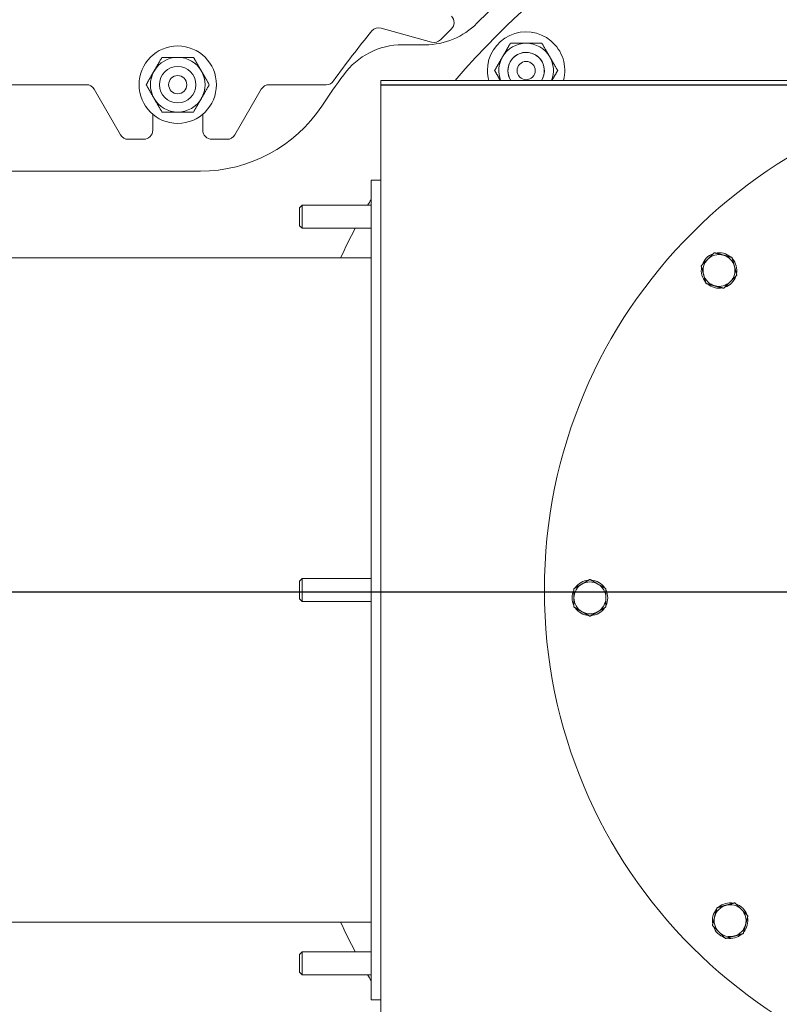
# Model space of a CAD drawing. Header units: inches. Extents: x 1 to 669, y 0 to 417.
# Tile 174 of 256: x 91 to 101, y 363 to 376. Entities that reach past the tile are written whole.
import ezdxf

# ---------------------------------------------------------------- set-up
doc = ezdxf.new("R2010")
doc.units = ezdxf.units.IN
doc.header["$LTSCALE"] = 12
doc.header["$MEASUREMENT"] = 0
doc.layers.get('0').update_dxf_attribs({"linetype": 'CONTINUOUS'})
doc.layers.add('D', color=2, linetype='CONTINUOUS')
doc.layers.add('X', color=1, linetype='CONTINUOUS')
doc.layers.add('Leader', color=41, linetype='CONTINUOUS', lineweight=13)
doc.styles.get("Standard").update_dxf_attribs({"font": 'SIMPLEX.SHX', "width": 0.875})
doc.dimstyles.new('STANDARD$0', dxfattribs={"dimscale": 32, "dimtxt": 0.09375, "dimasz": 0.0625, "dimexe": 0.03125, "dimexo": 0.03125, "dimgap": 0.03125, "dimtad": 1, "dimtih": 1, "dimtoh": 1, "dimdec": 4, "dimzin": 12, "dimdsep": 46, "dimlunit": 5, "dimtxsty": 'Standard', "dimcen": -0.03125, "dimclrd": 256, "dimclre": 256, "dimclrt": 256, "dimadec": 0, "dimazin": 0, "dimtfac": 0.875, "dimtdec": 4, "dimtofl": 0, "dimtmove": 0, "dimatfit": 3, "dimfxl": 0, "dimtolj": 1, "dimtzin": 12, "dimlwd": 13, "dimlwe": 13, "dimarcsym": 0})

# ---------------------------------------------------------------- blocks, each defined once
blk = doc.blocks.new('*D15')
at = {"layer": 'D', "linetype": 'Continuous', "lineweight": 13}
for p, q in [((140.326, 367.083), (140.326, 305.468)), ((43.588, 363.264), (43.588, 305.468)), ((45.588, 306.468), (138.326, 306.468))]:
    blk.add_line(p, q, dxfattribs=at)
at = {"layer": 'D', "linetype": 'Continuous'}
for points in [[(45.588, 306.802), (45.588, 306.135), (43.588, 306.468)], [(138.326, 306.802), (138.326, 306.135), (140.326, 306.468)]]:
    blk.add_solid(points, dxfattribs=at)
at = {"layer": 'D', "linetype": 'Continuous', "lineweight": -3, "insert": (88.161, 308.968), "char_height": 3, "attachment_point": 5}
blk.add_mtext('\\A1;97{}{\\C2;%%p1}', dxfattribs=at)
blk = doc.blocks.new('*D20')
at = {"layer": 'D', "linetype": 'Continuous', "lineweight": 13}
for p, q in [((76.764, 367.461), (76.764, 312.241)), ((132.764, 367.461), (132.764, 312.241)), ((130.764, 313.241), (78.764, 313.241))]:
    blk.add_line(p, q, dxfattribs=at)
at = {"layer": 'D', "linetype": 'Continuous'}
for points in [[(78.764, 313.575), (78.764, 312.908), (76.764, 313.241)], [(130.764, 313.575), (130.764, 312.908), (132.764, 313.241)]]:
    blk.add_solid(points, dxfattribs=at)
at = {"layer": 'D', "linetype": 'Continuous', "lineweight": -3, "insert": (97.203, 315.741), "char_height": 3, "attachment_point": 5}
blk.add_mtext('\\A1;56', dxfattribs=at)

msp = doc.modelspace()

# ---------------------------------------------------------------- linework, layer by layer
at = {"lineweight": 0}
for p, q in [((95.58739, 376.20389), (96.27875, 376.01166)), ((96.39979, 376.04287), (96.54902, 376.18931)), ((95.87878, 375.97373), (96.19022, 375.97373)), ((87.42284, 375.42594), (91.53748, 375.42594)), ((94.04784, 375.42594), (94.83107, 375.42594)), ((91.64573, 375.36344), (92.00658, 374.73844)), ((93.57874, 374.73844), (93.93959, 375.36344)), ((92.44893, 374.80094), (92.44893, 375.02055)), ((93.13639, 375.02055), (93.13639, 374.80094)), ((92.11483, 374.67594), (92.32393, 374.67594)), ((93.26139, 374.67594), (93.47049, 374.67594)), ((77.36042, 374.23844), (93.10444, 374.23844))]:
    msp.add_line(p, q, dxfattribs=at)
for centre, radius in [((92.79266, 375.42594), 0.5315), ((92.79266, 375.42594), 0.25014), ((92.79266, 375.42594), 0.25), ((97.57616, 375.61975), 0.125), ((92.79266, 375.42594), 0.125)]:
    msp.add_circle(centre, radius, dxfattribs=at)
for centre, radius, start, end in [((104.76366, 368.48844), 28, 191.850407, 65.469438), ((104.76366, 368.48844), 28, 114.530562, 168.149593), ((104.76366, 368.48844), 11.0625, 287.515572, 135.296106), ((104.76366, 368.48844), 10.75, 0, 139.39314), ((96.46148, 376.27853), 0.125, 314.458076, 44.458076), ((95.5539, 376.08346), 0.125, 74.461924, 140.488607), ((96.19022, 376.97373), 1, 270, 315.296106), ((104.76366, 368.48844), 12.0625, 140.488607, 144.585518), ((97.57616, 375.61975), 0.5315, 345.341266, 180), ((95.87878, 374.97373), 1, 90, 143.873427), ((96.31224, 376.13209), 0.125, 254.458076, 314.458076), ((97.57616, 375.61975), 0.375, 90, 150), ((97.57616, 375.61975), 0.375, 30, 90), ((92.79266, 375.42594), 0.375, 90, 150), ((92.79266, 375.42594), 0.375, 30, 90), ((97.57616, 375.61975), 0.375, 150, 201.018668), ((97.57616, 375.61975), 0.25014, 90, 212.528291), ((97.57616, 375.61975), 0.25, 327.451852, 180), ((97.57616, 375.61975), 0.25014, 327.471709, 90), ((97.57616, 375.61975), 0.375, 338.981332, 30), ((92.79266, 375.42594), 0.375, 150, 210), ((92.79266, 375.42594), 0.375, 330, 30), ((104.76366, 368.48844), 12, 143.873427, 146.387625), ((97.57616, 375.61975), 0.5315, 180, 194.658734), ((97.57616, 375.61975), 0.25, 180, 212.548148), ((91.53748, 375.30094), 0.125, 30, 90), ((94.04784, 375.30094), 0.125, 90, 150), ((94.83107, 375.55094), 0.125, 270, 324.585518), ((92.79266, 375.42594), 0.375, 210, 270), ((92.79266, 375.42594), 0.375, 270, 330), ((93.10444, 376.23844), 2, 270, 326.387625), ((92.11483, 374.80094), 0.125, 210, 270), ((92.32393, 374.80094), 0.125, 270, 0.000003), ((93.26139, 374.80094), 0.125, 179.999997, 270), ((93.47049, 374.80094), 0.125, 270, 330), ((104.76366, 368.48844), 10.75, 150.071785, 150.575314), ((104.76366, 368.48844), 10.75, 152.470238, 154.902027), ((104.76366, 368.48844), 10.75, 205.097977, 207.529762), ((104.76366, 368.48844), 10.75, 209.424686, 209.928215)]:
    msp.add_arc(centre, radius, start, end, dxfattribs=at)
for points, weights in [([(97.2514, 375.80725), (97.30164, 375.89427), (97.35965, 375.99475)], [1, 1.0379548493, 1]), ([(97.35965, 375.99475), (97.47568, 375.99475), (97.57616, 375.99475)], [1, 1.0379548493, 1]), ([(97.57616, 375.99475), (97.67664, 375.99475), (97.79267, 375.99475)], [1, 1.0379548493, 1]), ([(97.79267, 375.99475), (97.85068, 375.89427), (97.90092, 375.80725)], [1, 1.0379548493, 1]), ([(92.4679, 375.61344), (92.51814, 375.70046), (92.57615, 375.80094)], [1, 1.0379548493, 1]), ([(92.57615, 375.80094), (92.69218, 375.80094), (92.79266, 375.80094)], [1, 1.0379548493, 1]), ([(92.79266, 375.80094), (92.89314, 375.80094), (93.00917, 375.80094)], [1, 1.0379548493, 1]), ([(93.00917, 375.80094), (93.06718, 375.70046), (93.11742, 375.61344)], [1, 1.0379548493, 1]), ([(97.14315, 375.61975), (97.20116, 375.72023), (97.2514, 375.80725)], [1, 1.0379548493, 1]), ([(97.90092, 375.80725), (97.95116, 375.72023), (98.00917, 375.61975)], [1, 1.0379548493, 1]), ([(92.35965, 375.42594), (92.41766, 375.52643), (92.4679, 375.61344)], [1, 1.0379548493, 1]), ([(93.11742, 375.61344), (93.16766, 375.52643), (93.22567, 375.42594)], [1, 1.0379548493, 1]), ([(97.2208, 375.48524), (97.18451, 375.54811), (97.14315, 375.61975)], [1.01577848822, 1.02676893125, 1]), ([(98.00917, 375.61975), (97.96781, 375.54811), (97.93152, 375.48524)], [1, 1.02676893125, 1.01577848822]), ([(92.4679, 375.23844), (92.41766, 375.32546), (92.35965, 375.42594)], [1, 1.0379548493, 1]), ([(93.22567, 375.42594), (93.16766, 375.32546), (93.11742, 375.23844)], [1, 1.0379548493, 1]), ([(92.57615, 375.05094), (92.51814, 375.15143), (92.4679, 375.23844)], [1, 1.0379548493, 1]), ([(93.11742, 375.23844), (93.06718, 375.15143), (93.00917, 375.05094)], [1, 1.0379548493, 1]), ([(92.79266, 375.05094), (92.69218, 375.05094), (92.57615, 375.05094)], [1, 1.0379548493, 1]), ([(93.00917, 375.05094), (92.89314, 375.05094), (92.79266, 375.05094)], [1, 1.0379548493, 1])]:
    msp.add_rational_spline(points, weights, degree=2, dxfattribs=at)
at = {"layer": 'Leader', "linetype": 'Continuous', "lineweight": -3}
msp.add_line((103.38866, 368.46055), (72.55474, 368.46055), dxfattribs=at)
at = {"layer": 'X', "lineweight": 0}
for p, q in [((104.44116, 375.41844), (95.58166, 375.41844)), ((95.58166, 375.41844), (95.58166, 374.11344)), ((95.58316, 375.48524), (104.76366, 375.48524)), ((95.58316, 375.42594), (95.58316, 375.48524)), ((95.58316, 375.42594), (104.76366, 375.42594)), ((95.44716, 362.86344), (95.44716, 374.11344)), ((95.44716, 374.11344), (95.58166, 374.11344)), ((95.58166, 362.86344), (95.58166, 374.11344)), ((94.46616, 373.73664), (94.49921, 373.76969)), ((94.49921, 373.45719), (94.49921, 373.76969)), ((94.49921, 373.76969), (95.44716, 373.76969)), ((94.46616, 373.49024), (94.46616, 373.73664)), ((94.46616, 373.49024), (94.49921, 373.45719)), ((94.49921, 373.45719), (95.44716, 373.45719)), ((73.89616, 373.04824), (95.44716, 373.04824)), ((100.3821, 373.05973), (100.38266, 373.06039)), ((100.40902, 373.03281), (100.40968, 373.03337)), ((94.46616, 368.61164), (94.49921, 368.64469)), ((94.49921, 368.33219), (94.49921, 368.64469)), ((94.49921, 368.64469), (95.44716, 368.64469)), ((98.43304, 368.6226), (98.43297, 368.62346)), ((98.47112, 368.6226), (98.47118, 368.62346)), ((94.46616, 368.36524), (94.46616, 368.61164)), ((94.46616, 368.36524), (94.49921, 368.33219)), ((94.49921, 368.33219), (95.44716, 368.33219)), ((100.19237, 364.10689), (100.19172, 364.10745)), ((100.21929, 364.13381), (100.21873, 364.13447)), ((73.89616, 363.92864), (95.44716, 363.92864)), ((94.46616, 363.48664), (94.49921, 363.51969)), ((94.46616, 363.24024), (94.46616, 363.48664)), ((94.49921, 363.20719), (94.49921, 363.51969)), ((94.49921, 363.51969), (95.44716, 363.51969)), ((94.46616, 363.24024), (94.49921, 363.20719)), ((94.49921, 363.20719), (95.44716, 363.20719)), ((95.44716, 362.86344), (95.58166, 362.86344)), ((95.58166, 362.86344), (95.58166, 361.55844))]:
    msp.add_line(p, q, dxfattribs=at)
msp.add_circle((104.76366, 368.48844), 6.9375, dxfattribs=at)
for centre, radius, start, end in [((104.76366, 368.48844), 10.75, 139.808165, 139.860474), ((97.57616, 375.61975), 0.5315, 201.384952, 202.255858), ((97.57616, 375.61975), 0.375, 211.118209, 212.466434), ((97.57616, 375.61975), 0.25014, 230.785741, 233.588134), ((97.57616, 375.61975), 0.25, 230.823908, 233.630362), ((97.57616, 375.61975), 0.25, 306.369638, 309.176092), ((97.57616, 375.61975), 0.25014, 306.411866, 309.214259), ((97.57616, 375.61975), 0.375, 327.533566, 328.881791), ((97.57616, 375.61975), 0.5315, 337.744142, 338.615048), ((100.22452, 372.87523), 0.2435, 109.077212, 160.922788), ((100.22452, 372.87523), 0.219, 75, 135), ((100.22452, 372.87523), 0.2435, 49.5, 100.922788), ((100.22452, 372.87523), 0.219, 15, 75), ((100.22452, 372.87523), 0.219, 135, 195), ((100.22452, 372.87523), 0.2435, 349.077212, 40.5), ((100.22452, 372.87523), 0.2435, 169.077212, 220.922788), ((100.22452, 372.87523), 0.219, 195, 255), ((100.22452, 372.87523), 0.219, 315, 15), ((100.22452, 372.87523), 0.2435, 229.077212, 280.922788), ((100.22452, 372.87523), 0.219, 255, 315), ((100.22452, 372.87523), 0.2435, 289.077212, 340.922788), ((98.45208, 368.38072), 0.2435, 94.5, 145.922788), ((98.45208, 368.38072), 0.2435, 34.077212, 85.5), ((98.45208, 368.38072), 0.2435, 154.077212, 205.922788), ((98.45208, 368.38072), 0.219, 120, 180), ((98.45208, 368.38072), 0.219, 60, 120), ((98.45208, 368.38072), 0.219, 0, 60), ((98.45208, 368.38072), 0.2435, 334.077212, 25.922788), ((98.45208, 368.38072), 0.219, 180, 240), ((98.45208, 368.38072), 0.219, 300, 0), ((98.45208, 368.38072), 0.2435, 214.077212, 265.922788), ((98.45208, 368.38072), 0.2435, 274.077212, 325.922788), ((98.45208, 368.38072), 0.219, 240, 300), ((100.37687, 363.94931), 0.219, 105, 165), ((100.37687, 363.94931), 0.2435, 79.077212, 130.5), ((100.37687, 363.94931), 0.219, 45, 105), ((100.37687, 363.94931), 0.2435, 19.077212, 70.922788), ((100.37687, 363.94931), 0.2435, 139.5, 190.922788), ((100.37687, 363.94931), 0.219, 345, 45), ((100.37687, 363.94931), 0.219, 165, 225), ((100.37687, 363.94931), 0.219, 285, 345), ((100.37687, 363.94931), 0.2435, 319.077212, 10.922788), ((100.37687, 363.94931), 0.2435, 199.077212, 250.922788), ((100.37687, 363.94931), 0.219, 225, 285), ((100.37687, 363.94931), 0.2435, 259.077212, 310.922788)]:
    msp.add_arc(centre, radius, start, end, dxfattribs=at)
for points, weights in [([(97.25937, 375.41844), (97.2572, 375.4222), (97.25504, 375.42594)], [1.00536878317, 1.00402971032, 1.00255887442]), ([(97.89728, 375.42594), (97.89512, 375.4222), (97.89295, 375.41844)], [1.00255887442, 1.00402971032, 1.00536878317]), ([(100.15907, 373.11949), (100.11116, 373.07158), (100.06967, 373.03009)], [1.76277349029, 1.89912449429, 1.89912449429]), ([(100.2812, 373.08677), (100.22452, 373.10196), (100.15907, 373.11949)], [1.89912449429, 1.89912449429, 1.76277349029]), ([(100.40334, 373.05404), (100.33789, 373.07158), (100.2812, 373.08677)], [1.76277349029, 1.89912449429, 1.89912449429]), ([(100.06967, 373.03009), (100.02817, 372.98859), (99.98026, 372.94068)], [1.89912449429, 1.89912449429, 1.76277349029]), ([(99.98026, 372.94068), (99.9978, 372.87523), (100.01298, 372.81855)], [1.76277349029, 1.89912449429, 1.89912449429]), ([(100.43606, 372.93191), (100.42087, 372.98859), (100.40334, 373.05404)], [1.89912449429, 1.89912449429, 1.76277349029]), ([(100.01298, 372.81855), (100.02817, 372.76187), (100.04571, 372.69642)], [1.89912449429, 1.89912449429, 1.76277349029]), ([(100.37938, 372.72037), (100.42087, 372.76187), (100.46879, 372.80978)], [1.89912449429, 1.89912449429, 1.76277349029]), ([(100.46879, 372.80978), (100.45125, 372.87523), (100.43606, 372.93191)], [1.76277349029, 1.89912449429, 1.89912449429]), ([(100.04571, 372.69642), (100.11116, 372.67888), (100.16784, 372.66369)], [1.76277349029, 1.89912449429, 1.89912449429]), ([(100.28997, 372.63097), (100.33789, 372.67888), (100.37938, 372.72037)], [1.76277349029, 1.89912449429, 1.89912449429]), ([(100.16784, 372.66369), (100.22452, 372.6485), (100.28997, 372.63097)], [1.89912449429, 1.89912449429, 1.76277349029]), ([(98.45208, 368.63359), (98.3934, 368.59972), (98.34258, 368.57038)], [1.76277349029, 1.89912449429, 1.89912449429]), ([(98.56158, 368.57038), (98.51076, 368.59972), (98.45208, 368.63359)], [1.89912449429, 1.89912449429, 1.76277349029]), ([(98.34258, 368.57038), (98.29176, 368.54103), (98.23308, 368.50716)], [1.89912449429, 1.89912449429, 1.76277349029]), ([(98.23308, 368.50716), (98.23308, 368.4394), (98.23308, 368.38072)], [1.76277349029, 1.89912449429, 1.89912449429]), ([(98.67108, 368.50716), (98.6124, 368.54103), (98.56158, 368.57038)], [1.76277349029, 1.89912449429, 1.89912449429]), ([(98.67108, 368.38072), (98.67108, 368.4394), (98.67108, 368.50716)], [1.89912449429, 1.89912449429, 1.76277349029]), ([(98.23308, 368.38072), (98.23308, 368.32203), (98.23308, 368.25428)], [1.89912449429, 1.89912449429, 1.76277349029]), ([(98.67108, 368.25428), (98.67108, 368.32203), (98.67108, 368.38072)], [1.76277349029, 1.89912449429, 1.89912449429]), ([(98.23308, 368.25428), (98.29176, 368.2204), (98.34258, 368.19106)], [1.76277349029, 1.89912449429, 1.89912449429]), ([(98.56158, 368.19106), (98.6124, 368.2204), (98.67108, 368.25428)], [1.89912449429, 1.89912449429, 1.76277349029]), ([(98.34258, 368.19106), (98.3934, 368.16172), (98.45208, 368.12784)], [1.89912449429, 1.89912449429, 1.76277349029]), ([(98.45208, 368.12784), (98.51076, 368.16172), (98.56158, 368.19106)], [1.76277349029, 1.89912449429, 1.89912449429]), ([(100.32019, 364.16084), (100.26351, 364.14566), (100.19806, 364.12812)], [1.89912449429, 1.89912449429, 1.76277349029]), ([(100.44232, 364.19357), (100.37687, 364.17603), (100.32019, 364.16084)], [1.76277349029, 1.89912449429, 1.89912449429]), ([(100.53173, 364.10416), (100.49024, 364.14566), (100.44232, 364.19357)], [1.89912449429, 1.89912449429, 1.76277349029]), ([(100.19806, 364.12812), (100.18052, 364.06267), (100.16534, 364.00599)], [1.76277349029, 1.89912449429, 1.89912449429]), ([(100.62114, 364.01476), (100.57322, 364.06267), (100.53173, 364.10416)], [1.76277349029, 1.89912449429, 1.89912449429]), ([(100.16534, 364.00599), (100.15015, 363.94931), (100.13261, 363.88386)], [1.89912449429, 1.89912449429, 1.76277349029]), ([(100.55569, 363.77049), (100.57322, 363.83594), (100.58841, 363.89263)], [1.76277349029, 1.89912449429, 1.89912449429]), ([(100.58841, 363.89263), (100.6036, 363.94931), (100.62114, 364.01476)], [1.89912449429, 1.89912449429, 1.76277349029]), ([(100.13261, 363.88386), (100.18052, 363.83594), (100.22202, 363.79445)], [1.76277349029, 1.89912449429, 1.89912449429]), ([(100.22202, 363.79445), (100.26351, 363.75296), (100.31142, 363.70504)], [1.89912449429, 1.89912449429, 1.76277349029]), ([(100.43356, 363.73777), (100.49024, 363.75296), (100.55569, 363.77049)], [1.89912449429, 1.89912449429, 1.76277349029]), ([(100.31142, 363.70504), (100.37687, 363.72258), (100.43356, 363.73777)], [1.76277349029, 1.89912449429, 1.89912449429])]:
    msp.add_rational_spline(points, weights, degree=2, dxfattribs=at)

# ---------------------------------------------------------------- dimensions: what is measured, and where the dimension line sits
at = {"layer": 'D', "linetype": 'Continuous', "lineweight": -3}
dim = msp.add_linear_dim(base=(76.76366, 313.24134), p1=(132.76366, 368.46055), p2=(76.76366, 368.46055), dimstyle='STANDARD$0', override={"dimdec": 1, "dimarcsym": 1}, dxfattribs=at)
dim.commit()
dim.dimension.update_dxf_attribs({"geometry": '*D20', "text_midpoint": (97.20283, 313.24134), "dimtype": 160})
dim = msp.add_linear_dim(base=(140.32616, 306.46836), p1=(43.58782, 364.26426), p2=(140.32616, 368.08344), text='<>{}{\\C2;%%p1}', dimstyle='STANDARD$0', override={"dimdec": 0, "dimtp": 1, "dimtm": 1, "dimarcsym": 1}, dxfattribs=at)
dim.commit()
dim.dimension.update_dxf_attribs({"geometry": '*D15', "text_midpoint": (88.16139, 306.46836), "dimtype": 160})

doc.saveas('drawing.dxf')
